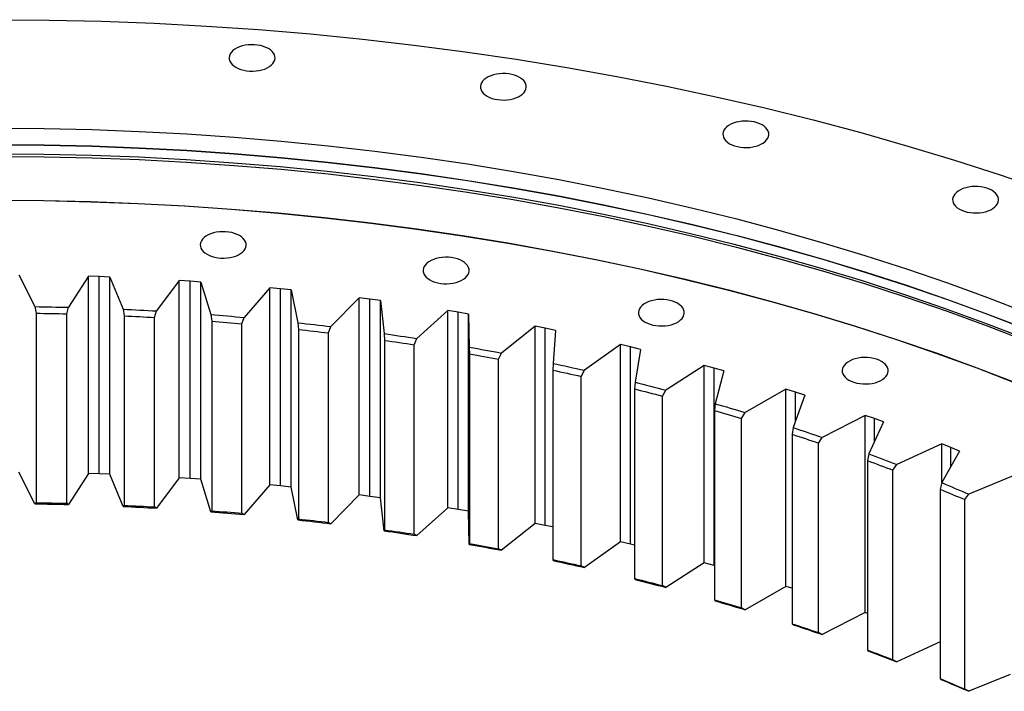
# Model space of a CAD drawing. Header units: millimetres. Extents: x -1621 to 15354, y 51780 to 65003.
# Tile 11 of 12: x 10079 to 10915, y 59000 to 59571. Entities that reach past the tile are written whole.
import ezdxf

# ---------------------------------------------------------------- set-up
doc = ezdxf.new("R2010")
doc.units = ezdxf.units.MM
doc.header["$LTSCALE"] = 50

msp = doc.modelspace()

# ---------------------------------------------------------------- linework, layer by layer
at = {"color": 7, "linetype": 'Continuous', "lineweight": 25}
for p, q in [((10078.15, 59353.88), (10091.84, 59326.9)), ((10137.23, 59352.72), (10120.38, 59326.34)), ((10146.41, 59352.43), (10137.23, 59352.72)), ((10137.23, 59185.33), (10137.23, 59352.72)), ((10155.57, 59352.06), (10146.41, 59352.43)), ((10146.41, 59185.04), (10146.41, 59352.43)), ((10155.57, 59352.06), (10166.7, 59324.69)), ((10155.57, 59184.67), (10155.57, 59352.06)), ((10214.46, 59349.04), (10195.13, 59323.23)), ((10223.59, 59348.46), (10214.46, 59349.04)), ((10214.46, 59181.65), (10214.46, 59349.04)), ((10232.71, 59347.81), (10223.59, 59348.46)), ((10223.59, 59181.07), (10223.59, 59348.46)), ((10232.71, 59347.81), (10241.23, 59320.13)), ((10232.71, 59180.42), (10232.71, 59347.81)), ((10291.23, 59342.93), (10269.49, 59317.77)), ((10300.29, 59342.07), (10291.23, 59342.93)), ((10291.23, 59175.54), (10291.23, 59342.93)), ((10309.33, 59341.13), (10300.29, 59342.07)), ((10300.29, 59174.68), (10300.29, 59342.07)), ((10309.33, 59341.13), (10315.22, 59313.22)), ((10309.33, 59173.74), (10309.33, 59341.13)), ((10367.3, 59334.41), (10343.21, 59309.98)), ((10376.27, 59333.26), (10367.3, 59334.41)), ((10367.3, 59167.02), (10367.3, 59334.41)), ((10385.21, 59332.04), (10376.27, 59333.26)), ((10376.27, 59165.87), (10376.27, 59333.26)), ((10385.21, 59332.04), (10388.45, 59303.99)), ((10385.21, 59164.65), (10385.21, 59332.04)), ((10091.84, 59326.9), (10093.03, 59321.31)), ((10093.03, 59321.31), (10093.03, 59160.45)), ((10118.92, 59320.8), (10120.38, 59326.34)), ((10118.92, 59159.94), (10118.92, 59320.8)), ((10166.7, 59324.69), (10167.66, 59319.06)), ((10167.66, 59319.06), (10167.66, 59158.21)), ((10193.47, 59317.74), (10195.13, 59323.23)), ((10241.23, 59320.13), (10241.97, 59314.47)), ((10442.45, 59323.51), (10416.09, 59299.87)), ((10451.3, 59322.08), (10442.45, 59323.51)), ((10442.45, 59156.12), (10442.45, 59323.51)), ((10460.11, 59320.58), (10451.3, 59322.08)), ((10451.3, 59154.69), (10451.3, 59322.08)), ((10460.11, 59320.58), (10460.69, 59292.46)), ((10460.11, 59153.19), (10460.11, 59320.58)), ((10193.47, 59156.88), (10193.47, 59317.74)), ((10241.97, 59314.47), (10241.97, 59153.61)), ((10267.61, 59312.34), (10269.49, 59317.77)), ((10267.61, 59151.48), (10267.61, 59312.34)), ((10315.22, 59313.22), (10315.73, 59307.55)), ((10315.73, 59307.55), (10315.73, 59146.69)), ((10341.14, 59304.6), (10343.21, 59309.98)), ((10341.14, 59143.74), (10341.14, 59304.6)), ((10388.45, 59303.99), (10388.73, 59298.3)), ((10516.46, 59310.25), (10487.9, 59287.48)), ((10525.16, 59308.55), (10516.46, 59310.25)), ((10516.46, 59142.86), (10516.46, 59310.25)), ((10533.82, 59306.77), (10525.16, 59308.55)), ((10525.16, 59141.16), (10525.16, 59308.55)), ((10533.82, 59306.77), (10531.74, 59278.68)), ((10388.73, 59298.3), (10388.73, 59137.44)), ((10413.82, 59294.56), (10416.09, 59299.87)), ((10413.82, 59133.7), (10413.82, 59294.56)), ((10589.11, 59294.68), (10558.44, 59272.84)), ((10597.63, 59292.7), (10589.11, 59294.68)), ((10589.11, 59127.29), (10589.11, 59294.68)), ((10460.69, 59292.46), (10460.74, 59286.77)), ((10460.74, 59286.77), (10460.74, 59125.91)), ((10485.44, 59282.25), (10487.9, 59287.48)), ((10606.11, 59290.66), (10597.63, 59292.7)), ((10597.63, 59125.31), (10597.63, 59292.7)), ((10606.11, 59290.66), (10601.38, 59262.67)), ((10485.44, 59121.39), (10485.44, 59282.25)), ((10531.74, 59278.68), (10531.56, 59272.99)), ((10531.56, 59272.99), (10531.56, 59112.13)), ((10555.79, 59267.69), (10558.44, 59272.84)), ((10660.17, 59276.85), (10627.48, 59256.01)), ((10668.5, 59274.6), (10660.17, 59276.85)), ((10660.17, 59109.46), (10660.17, 59276.85)), ((10676.77, 59272.29), (10668.5, 59274.6)), ((10668.5, 59107.21), (10668.5, 59274.6)), ((10676.77, 59272.29), (10669.39, 59244.5)), ((10555.79, 59106.83), (10555.79, 59267.69)), ((10601.38, 59262.67), (10600.97, 59257)), ((10600.97, 59257), (10600.97, 59096.14)), ((10624.66, 59250.94), (10627.48, 59256.01)), ((10729.44, 59256.8), (10694.83, 59237.02)), ((10737.54, 59254.29), (10729.44, 59256.8)), ((10729.44, 59089.41), (10729.44, 59256.8)), ((10745.58, 59251.72), (10737.54, 59254.29)), ((10624.66, 59090.08), (10624.66, 59250.94)), ((10669.39, 59244.5), (10668.76, 59238.84)), ((10745.58, 59251.72), (10735.59, 59224.21)), ((10668.76, 59238.84), (10668.76, 59077.98)), ((10691.85, 59232.05), (10694.83, 59237.02)), ((10691.85, 59071.19), (10691.85, 59232.05)), ((10796.72, 59234.59), (10760.28, 59215.93)), ((10804.57, 59231.84), (10796.72, 59234.59)), ((10796.72, 59067.2), (10796.72, 59234.59)), ((10812.35, 59229.02), (10799.77, 59201.86)), ((10812.35, 59229.02), (10804.57, 59231.84)), ((10735.59, 59224.21), (10734.73, 59218.57)), ((10734.73, 59218.57), (10734.73, 59057.71)), ((10757.14, 59211.06), (10760.28, 59215.93)), ((10757.14, 59050.2), (10757.14, 59211.06)), ((10861.79, 59210.3), (10823.64, 59192.82)), ((10869.36, 59207.3), (10861.79, 59210.3)), ((10861.79, 59177.6), (10861.79, 59210.3)), ((10876.87, 59204.24), (10861.74, 59177.52)), ((10876.87, 59204.24), (10869.36, 59207.3)), ((10799.77, 59201.86), (10798.69, 59196.25)), ((10798.69, 59196.25), (10798.69, 59035.39)), ((10091.84, 59159.51), (10078.15, 59186.49)), ((10137.23, 59185.33), (10120.38, 59158.95)), ((10146.41, 59185.04), (10137.23, 59185.33)), ((10820.35, 59188.04), (10823.64, 59192.82)), ((10820.35, 59027.19), (10820.35, 59188.04)), ((10155.57, 59184.67), (10146.41, 59185.04)), ((10166.7, 59157.3), (10155.57, 59184.67)), ((10214.46, 59181.65), (10195.13, 59155.84)), ((10223.59, 59181.07), (10214.46, 59181.65)), ((10232.71, 59180.42), (10223.59, 59181.07)), ((10241.23, 59152.74), (10232.71, 59180.42)), ((10861.74, 59177.52), (10860.43, 59171.95)), ((10924.46, 59183.99), (10884.72, 59167.74)), ((10291.23, 59175.54), (10269.49, 59150.38)), ((10300.29, 59174.68), (10291.23, 59175.54)), ((10309.33, 59173.74), (10300.29, 59174.68)), ((10315.22, 59145.83), (10309.33, 59173.74)), ((10860.43, 59171.95), (10860.43, 59011.09)), ((10093.03, 59160.45), (10091.84, 59159.51)), ((10367.3, 59167.02), (10343.21, 59142.58)), ((10376.27, 59165.87), (10367.3, 59167.02)), ((10385.21, 59164.65), (10376.27, 59165.87)), ((10388.45, 59136.6), (10385.21, 59164.65)), ((10881.29, 59163.07), (10884.72, 59167.74)), ((10881.29, 59002.21), (10881.29, 59163.07)), ((10120.38, 59158.95), (10118.92, 59159.94)), ((10167.66, 59158.21), (10166.7, 59157.3)), ((10195.13, 59155.84), (10193.47, 59156.88)), ((10241.97, 59153.61), (10241.23, 59152.74)), ((10442.45, 59156.12), (10416.09, 59132.48)), ((10451.3, 59154.69), (10442.45, 59156.12)), ((10460.11, 59153.19), (10451.3, 59154.69)), ((10460.69, 59125.07), (10460.11, 59153.19)), ((10269.49, 59150.38), (10267.61, 59151.48)), ((10315.73, 59146.69), (10315.22, 59145.83)), ((10343.21, 59142.58), (10341.14, 59143.74)), ((10388.73, 59137.44), (10388.45, 59136.6)), ((10516.46, 59142.86), (10487.9, 59120.09)), ((10525.16, 59141.16), (10516.46, 59142.86)), ((10531.56, 59139.84), (10525.16, 59141.16)), ((10416.09, 59132.48), (10413.82, 59133.7)), ((10589.11, 59127.29), (10558.44, 59105.45)), ((10597.63, 59125.31), (10589.11, 59127.29)), ((10460.74, 59125.91), (10460.69, 59125.07)), ((10487.9, 59120.09), (10485.44, 59121.39)), ((10600.97, 59124.51), (10597.63, 59125.31)), ((10531.56, 59112.13), (10531.74, 59111.29)), ((10558.44, 59105.45), (10555.79, 59106.83)), ((10660.17, 59109.46), (10627.48, 59088.61)), ((10668.5, 59107.21), (10660.17, 59109.46)), ((10668.76, 59107.14), (10668.5, 59107.21)), ((10600.97, 59096.14), (10601.38, 59095.28)), ((10627.48, 59088.61), (10624.66, 59090.08)), ((10729.44, 59089.41), (10694.83, 59069.63)), ((10734.73, 59087.77), (10729.44, 59089.41)), ((10668.76, 59077.98), (10669.39, 59077.11)), ((10694.83, 59069.63), (10691.85, 59071.19)), ((10796.72, 59067.2), (10760.28, 59048.54)), ((10798.69, 59066.51), (10796.72, 59067.2)), ((10734.73, 59057.71), (10735.59, 59056.81)), ((10760.28, 59048.54), (10757.14, 59050.2)), ((10798.69, 59035.39), (10799.77, 59034.47)), ((10860.43, 59042.29), (10823.64, 59025.43)), ((10823.64, 59025.43), (10820.35, 59027.19)), ((10860.43, 59011.09), (10861.74, 59010.13)), ((10919.79, 59014.69), (10884.72, 59000.35)), ((10884.72, 59000.35), (10881.29, 59002.21))]:
    msp.add_line(p, q, dxfattribs=at)
at = {"color": 82, "linetype": 'Continuous', "lineweight": 25}
for p, q in [((10737.54, 59229.58), (10737.54, 59254.29)), ((10804.57, 59212.21), (10804.57, 59231.84)), ((10869.36, 59190.99), (10869.36, 59207.3))]:
    msp.add_line(p, q, dxfattribs=at)
at = {"color": 7, "linetype": 'Continuous', "lineweight": 25, "flags": 128}
for points in [[(10059.27, 59570.51), (10103.89, 59570.18), (10148.48, 59569.16), (10193, 59567.48), (10237.44, 59565.12), (10281.75, 59562.09), (10325.91, 59558.4), (10369.89, 59554.04), (10413.66, 59549.01), (10457.18, 59543.33), (10500.43, 59536.98), (10543.37, 59529.99), (10585.99, 59522.35), (10628.24, 59514.07), (10670.11, 59505.16), (10711.55, 59495.61), (10752.55, 59485.44), (10793.08, 59474.66), (10833.1, 59463.26), (10872.59, 59451.27), (10911.52, 59438.68), (10949.87, 59425.51)], [(10262.48, 59530.1), (10264.49, 59529.09), (10266.71, 59528.24), (10269.12, 59527.58), (10271.65, 59527.12), (10274.28, 59526.86), (10276.94, 59526.81), (10279.58, 59526.96), (10282.17, 59527.33), (10284.65, 59527.89), (10286.97, 59528.64), (10289.09, 59529.57), (10290.97, 59530.66), (10292.58, 59531.88), (10293.88, 59533.22), (10294.86, 59534.65), (10295.49, 59536.14), (10295.76, 59537.67), (10295.67, 59539.21), (10295.22, 59540.72), (10294.41, 59542.19), (10293.27, 59543.57), (10291.81, 59544.86), (10290.06, 59546.02), (10288.05, 59547.03), (10285.83, 59547.87), (10283.42, 59548.53), (10280.89, 59548.99), (10278.26, 59549.25), (10275.6, 59549.31), (10272.96, 59549.15), (10270.37, 59548.79), (10267.9, 59548.22), (10265.58, 59547.47), (10263.45, 59546.54), (10261.57, 59545.45), (10259.96, 59544.23), (10258.66, 59542.89), (10257.68, 59541.46), (10257.05, 59539.97), (10256.78, 59538.44), (10256.87, 59536.91), (10257.32, 59535.39), (10258.13, 59533.93), (10259.27, 59532.54), (10260.73, 59531.25), (10262.48, 59530.1)], [(10475.77, 59505.6), (10477.77, 59504.59), (10480, 59503.75), (10482.4, 59503.09), (10484.94, 59502.63), (10487.56, 59502.37), (10490.22, 59502.31), (10492.87, 59502.47), (10495.46, 59502.83), (10497.93, 59503.4), (10500.25, 59504.15), (10502.37, 59505.08), (10504.25, 59506.17), (10505.86, 59507.39), (10507.17, 59508.73), (10508.14, 59510.16), (10508.77, 59511.65), (10509.05, 59513.18), (10508.96, 59514.72), (10508.5, 59516.23), (10507.7, 59517.69), (10506.55, 59519.08), (10505.1, 59520.37), (10503.35, 59521.52), (10501.34, 59522.53), (10499.11, 59523.38), (10496.71, 59524.04), (10494.17, 59524.5), (10491.55, 59524.76), (10488.89, 59524.82), (10486.24, 59524.66), (10483.66, 59524.29), (10481.18, 59523.73), (10478.86, 59522.98), (10476.74, 59522.05), (10474.86, 59520.96), (10473.25, 59519.74), (10471.95, 59518.4), (10470.97, 59516.97), (10470.34, 59515.48), (10470.07, 59513.95), (10470.16, 59512.41), (10470.61, 59510.9), (10471.42, 59509.43), (10472.56, 59508.05), (10474.02, 59506.76), (10475.77, 59505.6)], [(10059.27, 59478.44), (10099.71, 59478.13), (10140.13, 59477.21), (10180.49, 59475.69), (10220.77, 59473.55), (10260.93, 59470.81), (10300.96, 59467.45), (10340.82, 59463.5), (10380.49, 59458.95), (10419.94, 59453.79), (10459.15, 59448.04), (10498.07, 59441.71), (10536.7, 59434.78), (10575, 59427.28), (10612.95, 59419.2), (10650.52, 59410.54), (10687.68, 59401.33), (10724.41, 59391.55), (10760.69, 59381.22), (10796.48, 59370.35), (10831.77, 59358.94), (10866.53, 59347), (10900.74, 59334.54), (10934.37, 59321.57)], [(10681.69, 59465.25), (10683.7, 59464.24), (10685.92, 59463.4), (10688.33, 59462.74), (10690.86, 59462.27), (10693.49, 59462.01), (10696.15, 59461.96), (10698.8, 59462.12), (10701.38, 59462.48), (10703.86, 59463.05), (10706.18, 59463.8), (10708.3, 59464.73), (10710.18, 59465.81), (10711.79, 59467.04), (10713.09, 59468.38), (10714.07, 59469.81), (10714.7, 59471.3), (10714.97, 59472.83), (10714.88, 59474.36), (10714.43, 59475.88), (10713.62, 59477.34), (10712.48, 59478.73), (10711.02, 59480.01), (10709.27, 59481.17), (10707.26, 59482.18), (10705.04, 59483.02), (10702.64, 59483.68), (10700.1, 59484.15), (10697.48, 59484.41), (10694.82, 59484.46), (10692.17, 59484.3), (10689.58, 59483.94), (10687.11, 59483.38), (10684.79, 59482.62), (10682.67, 59481.7), (10680.78, 59480.61), (10679.18, 59479.39), (10677.87, 59478.05), (10676.9, 59476.62), (10676.27, 59475.12), (10675.99, 59473.6), (10676.08, 59472.06), (10676.54, 59470.55), (10677.34, 59469.08), (10678.48, 59467.69), (10679.94, 59466.41), (10681.69, 59465.25)], [(10059.27, 59464.51), (10099.71, 59464.21), (10140.13, 59463.29), (10180.49, 59461.76), (10220.77, 59459.63), (10260.93, 59456.88), (10300.96, 59453.53), (10340.82, 59449.58), (10380.49, 59445.02), (10419.94, 59439.87), (10459.15, 59434.12), (10498.07, 59427.78), (10536.7, 59420.86), (10575, 59413.35), (10612.95, 59405.27), (10650.52, 59396.62), (10687.68, 59387.4), (10724.41, 59377.63), (10760.69, 59367.3), (10796.48, 59356.43), (10831.77, 59345.02), (10866.53, 59333.08), (10900.74, 59320.62), (10934.37, 59307.65)], [(10059.27, 59464.31), (10099.71, 59464), (10140.13, 59463.09), (10180.49, 59461.56), (10220.77, 59459.42), (10260.93, 59456.68), (10300.96, 59453.33), (10340.82, 59449.37), (10380.49, 59444.82), (10419.94, 59439.66), (10459.15, 59433.92), (10498.07, 59427.58), (10536.7, 59420.66), (10575, 59413.15), (10612.95, 59405.07), (10650.52, 59396.42), (10687.68, 59387.2), (10724.41, 59377.42), (10760.69, 59367.1), (10796.48, 59356.22), (10831.77, 59344.82), (10866.53, 59332.88), (10900.74, 59320.42), (10934.37, 59307.44)], [(10059.27, 59456.73), (10099.58, 59456.42), (10139.87, 59455.51), (10180.1, 59453.99), (10220.24, 59451.86), (10260.28, 59449.12), (10300.18, 59445.78), (10339.91, 59441.84), (10379.45, 59437.3), (10418.78, 59432.16), (10457.85, 59426.43), (10496.65, 59420.12), (10535.16, 59413.22), (10573.33, 59405.73), (10611.16, 59397.68), (10648.6, 59389.05), (10685.65, 59379.87), (10722.26, 59370.12), (10758.42, 59359.83), (10794.1, 59348.99), (10829.27, 59337.62), (10863.92, 59325.72), (10898.01, 59313.3), (10931.54, 59300.37)], [(10059.27, 59454.47), (10099.7, 59454.16), (10140.1, 59453.25), (10180.45, 59451.72), (10220.71, 59449.58), (10260.87, 59446.84), (10300.88, 59443.49), (10340.73, 59439.54), (10380.39, 59434.98), (10419.83, 59429.83), (10459.02, 59424.09), (10497.93, 59417.75), (10536.55, 59410.83), (10574.84, 59403.33), (10612.77, 59395.25), (10650.33, 59386.6), (10687.48, 59377.38), (10724.2, 59367.61), (10760.46, 59357.29), (10796.24, 59346.42), (10831.52, 59335.01), (10866.27, 59323.08), (10900.47, 59310.62), (10934.09, 59297.65)], [(10876.73, 59409.73), (10878.74, 59408.72), (10880.96, 59407.87), (10883.37, 59407.21), (10885.9, 59406.75), (10888.53, 59406.49), (10891.19, 59406.44), (10893.83, 59406.59), (10896.42, 59406.96), (10898.9, 59407.52), (10901.22, 59408.27), (10903.34, 59409.2), (10905.22, 59410.29), (10906.83, 59411.51), (10908.13, 59412.85), (10909.11, 59414.28), (10909.74, 59415.77), (10910.01, 59417.3), (10909.92, 59418.84), (10909.47, 59420.35), (10908.66, 59421.82), (10907.52, 59423.2), (10906.06, 59424.49), (10904.31, 59425.65), (10902.3, 59426.66), (10900.08, 59427.5), (10897.67, 59428.16), (10895.14, 59428.62), (10892.51, 59428.88), (10889.85, 59428.94), (10887.21, 59428.78), (10884.62, 59428.42), (10882.15, 59427.85), (10879.83, 59427.1), (10877.71, 59426.17), (10875.82, 59425.08), (10874.22, 59423.86), (10872.91, 59422.52), (10871.93, 59421.09), (10871.3, 59419.6), (10871.03, 59418.07), (10871.12, 59416.53), (10871.58, 59415.02), (10872.38, 59413.56), (10873.52, 59412.17), (10874.98, 59410.88), (10876.73, 59409.73)], [(10059.27, 59417.32), (10099.28, 59417.02), (10139.25, 59416.11), (10179.18, 59414.6), (10219.02, 59412.49), (10258.75, 59409.78), (10298.34, 59406.46), (10337.77, 59402.55), (10377.01, 59398.04), (10416.03, 59392.95), (10454.81, 59387.26), (10493.32, 59380.99), (10531.53, 59374.14), (10569.41, 59366.72), (10606.95, 59358.73), (10644.11, 59350.17), (10680.87, 59341.05), (10717.2, 59331.38), (10753.08, 59321.17), (10788.49, 59310.41), (10823.4, 59299.13), (10857.78, 59287.32), (10891.62, 59274.99), (10924.88, 59262.16)], [(10059.27, 59417.18), (10099.27, 59416.88), (10139.24, 59415.97), (10179.16, 59414.46), (10218.99, 59412.35), (10258.71, 59409.63), (10298.3, 59406.32), (10337.73, 59402.41), (10376.96, 59397.9), (10415.98, 59392.81), (10454.75, 59387.12), (10493.25, 59380.85), (10531.45, 59374.01), (10569.33, 59366.58), (10606.86, 59358.59), (10644.01, 59350.03), (10680.76, 59340.92), (10717.09, 59331.25), (10752.97, 59321.04), (10788.37, 59310.28), (10823.27, 59299), (10857.65, 59287.19), (10891.48, 59274.87), (10924.74, 59262.04)], [(10238.01, 59371.34), (10240.01, 59370.33), (10242.24, 59369.49), (10244.64, 59368.83), (10247.18, 59368.36), (10249.8, 59368.1), (10252.46, 59368.05), (10255.11, 59368.21), (10257.7, 59368.57), (10260.17, 59369.13), (10262.49, 59369.89), (10264.61, 59370.81), (10266.49, 59371.9), (10268.1, 59373.12), (10269.41, 59374.46), (10270.38, 59375.89), (10271.01, 59377.39), (10271.29, 59378.91), (10271.19, 59380.45), (10270.74, 59381.96), (10269.94, 59383.43), (10268.79, 59384.82), (10267.33, 59386.1), (10265.59, 59387.26), (10263.58, 59388.27), (10261.35, 59389.11), (10258.95, 59389.77), (10256.41, 59390.24), (10253.79, 59390.5), (10251.13, 59390.55), (10248.48, 59390.39), (10245.9, 59390.03), (10243.42, 59389.46), (10241.1, 59388.71), (10238.98, 59387.78), (10237.1, 59386.7), (10235.49, 59385.47), (10234.19, 59384.13), (10233.21, 59382.7), (10232.58, 59381.21), (10232.31, 59379.68), (10232.4, 59378.15), (10232.85, 59376.63), (10233.66, 59375.17), (10234.8, 59373.78), (10236.26, 59372.5), (10238.01, 59371.34)], [(10427.24, 59349.61), (10429.25, 59348.6), (10431.47, 59347.76), (10433.88, 59347.1), (10436.41, 59346.63), (10439.03, 59346.37), (10441.69, 59346.32), (10444.34, 59346.48), (10446.93, 59346.84), (10449.4, 59347.4), (10451.72, 59348.16), (10453.84, 59349.08), (10455.73, 59350.17), (10457.33, 59351.4), (10458.64, 59352.73), (10459.62, 59354.16), (10460.25, 59355.66), (10460.52, 59357.18), (10460.43, 59358.72), (10459.97, 59360.23), (10459.17, 59361.7), (10458.03, 59363.09), (10456.57, 59364.37), (10454.82, 59365.53), (10452.81, 59366.54), (10450.59, 59367.38), (10448.18, 59368.04), (10445.65, 59368.51), (10443.02, 59368.77), (10440.36, 59368.82), (10437.72, 59368.66), (10435.13, 59368.3), (10432.65, 59367.74), (10430.33, 59366.98), (10428.21, 59366.05), (10426.33, 59364.97), (10424.72, 59363.74), (10423.42, 59362.4), (10422.44, 59360.97), (10421.81, 59359.48), (10421.54, 59357.95), (10421.63, 59356.42), (10422.08, 59354.9), (10422.89, 59353.44), (10424.03, 59352.05), (10425.49, 59350.77), (10427.24, 59349.61)], [(10609.94, 59313.81), (10611.95, 59312.8), (10614.17, 59311.95), (10616.58, 59311.29), (10619.11, 59310.83), (10621.73, 59310.57), (10624.39, 59310.52), (10627.04, 59310.67), (10629.63, 59311.04), (10632.1, 59311.6), (10634.42, 59312.35), (10636.54, 59313.28), (10638.43, 59314.37), (10640.03, 59315.59), (10641.34, 59316.93), (10642.32, 59318.36), (10642.95, 59319.85), (10643.22, 59321.38), (10643.13, 59322.92), (10642.67, 59324.43), (10641.87, 59325.9), (10640.73, 59327.28), (10639.27, 59328.57), (10637.52, 59329.73), (10635.51, 59330.74), (10633.29, 59331.58), (10630.88, 59332.24), (10628.35, 59332.7), (10625.72, 59332.97), (10623.06, 59333.02), (10620.42, 59332.86), (10617.83, 59332.5), (10615.35, 59331.93), (10613.03, 59331.18), (10610.91, 59330.25), (10609.03, 59329.17), (10607.42, 59327.94), (10606.12, 59326.6), (10605.14, 59325.17), (10604.51, 59323.68), (10604.24, 59322.15), (10604.33, 59320.62), (10604.78, 59319.1), (10605.59, 59317.64), (10606.73, 59316.25), (10608.19, 59314.96), (10609.94, 59313.81)], [(10091.84, 59326.9), (10095.41, 59326.85), (10098.98, 59326.79), (10102.55, 59326.73), (10106.11, 59326.66), (10109.68, 59326.59), (10113.24, 59326.51), (10116.81, 59326.43), (10120.38, 59326.34)], [(10093.03, 59321.31), (10096.26, 59321.26), (10099.5, 59321.21), (10102.74, 59321.15), (10105.98, 59321.09), (10109.21, 59321.02), (10112.45, 59320.95), (10115.69, 59320.88), (10118.92, 59320.8)], [(10166.7, 59324.69), (10170.26, 59324.53), (10173.81, 59324.36), (10177.37, 59324.18), (10180.92, 59324), (10184.48, 59323.82), (10188.03, 59323.63), (10191.58, 59323.43), (10195.13, 59323.23)], [(10167.66, 59319.06), (10170.89, 59318.91), (10174.11, 59318.76), (10177.34, 59318.6), (10180.57, 59318.44), (10183.79, 59318.27), (10187.02, 59318.1), (10190.24, 59317.92), (10193.47, 59317.74)], [(10241.23, 59320.13), (10244.77, 59319.85), (10248.3, 59319.57), (10251.84, 59319.28), (10255.37, 59318.99), (10258.9, 59318.69), (10262.43, 59318.39), (10265.96, 59318.08), (10269.49, 59317.77)], [(10241.97, 59314.47), (10245.18, 59314.22), (10248.38, 59313.97), (10251.59, 59313.7), (10254.8, 59313.44), (10258, 59313.17), (10261.21, 59312.9), (10264.41, 59312.62), (10267.61, 59312.34)], [(10315.22, 59313.22), (10318.73, 59312.83), (10322.23, 59312.44), (10325.73, 59312.04), (10329.23, 59311.64), (10332.73, 59311.23), (10336.23, 59310.82), (10339.72, 59310.4), (10343.21, 59309.98)], [(10315.73, 59307.55), (10318.91, 59307.19), (10322.09, 59306.84), (10325.27, 59306.47), (10328.44, 59306.11), (10331.62, 59305.74), (10334.79, 59305.36), (10337.96, 59304.99), (10341.14, 59304.6)], [(10388.45, 59303.99), (10391.91, 59303.49), (10395.37, 59302.99), (10398.83, 59302.48), (10402.29, 59301.97), (10405.74, 59301.45), (10409.19, 59300.93), (10412.64, 59300.4), (10416.09, 59299.87)], [(10388.73, 59298.3), (10391.87, 59297.85), (10395.01, 59297.39), (10398.15, 59296.93), (10401.29, 59296.47), (10404.42, 59296), (10407.56, 59295.52), (10410.69, 59295.05), (10413.82, 59294.56)], [(10460.69, 59292.46), (10464.1, 59291.86), (10467.51, 59291.25), (10470.92, 59290.63), (10474.32, 59290.01), (10477.72, 59289.39), (10481.12, 59288.76), (10484.51, 59288.12), (10487.9, 59287.48)], [(10460.74, 59286.77), (10463.84, 59286.22), (10466.93, 59285.67), (10470.02, 59285.11), (10473.11, 59284.54), (10476.2, 59283.98), (10479.28, 59283.4), (10482.36, 59282.83), (10485.44, 59282.25)], [(10531.74, 59278.68), (10535.09, 59277.97), (10538.43, 59277.25), (10541.78, 59276.53), (10545.11, 59275.8), (10548.45, 59275.07), (10551.78, 59274.33), (10555.11, 59273.59), (10558.44, 59272.84)], [(10782.98, 59264.54), (10784.99, 59263.53), (10787.21, 59262.69), (10789.62, 59262.03), (10792.15, 59261.57), (10794.78, 59261.31), (10797.44, 59261.25), (10800.08, 59261.41), (10802.67, 59261.77), (10805.15, 59262.34), (10807.47, 59263.09), (10809.59, 59264.02), (10811.47, 59265.11), (10813.08, 59266.33), (10814.38, 59267.67), (10815.36, 59269.1), (10815.99, 59270.59), (10816.26, 59272.12), (10816.17, 59273.66), (10815.72, 59275.17), (10814.91, 59276.63), (10813.77, 59278.02), (10812.31, 59279.31), (10810.56, 59280.46), (10808.55, 59281.47), (10806.33, 59282.32), (10803.92, 59282.98), (10801.39, 59283.44), (10798.76, 59283.7), (10796.1, 59283.75), (10793.46, 59283.6), (10790.87, 59283.23), (10788.4, 59282.67), (10786.08, 59281.92), (10783.96, 59280.99), (10782.07, 59279.9), (10780.47, 59278.68), (10779.16, 59277.34), (10778.18, 59275.91), (10777.55, 59274.42), (10777.28, 59272.89), (10777.37, 59271.35), (10777.83, 59269.84), (10778.63, 59268.37), (10779.77, 59266.99), (10781.23, 59265.7), (10782.98, 59264.54)], [(10531.56, 59272.99), (10534.6, 59272.34), (10537.63, 59271.69), (10540.67, 59271.03), (10543.7, 59270.37), (10546.73, 59269.71), (10549.75, 59269.04), (10552.77, 59268.37), (10555.79, 59267.69)], [(10601.38, 59262.67), (10604.65, 59261.86), (10607.92, 59261.04), (10611.19, 59260.21), (10614.46, 59259.38), (10617.72, 59258.54), (10620.98, 59257.7), (10624.23, 59256.86), (10627.48, 59256.01)], [(10600.97, 59257), (10603.94, 59256.25), (10606.91, 59255.51), (10609.88, 59254.76), (10612.84, 59254), (10615.8, 59253.24), (10618.76, 59252.48), (10621.71, 59251.71), (10624.66, 59250.94)], [(10669.39, 59244.5), (10672.59, 59243.58), (10675.78, 59242.66), (10678.96, 59241.73), (10682.15, 59240.8), (10685.32, 59239.86), (10688.5, 59238.92), (10691.67, 59237.97), (10694.83, 59237.02)], [(10668.76, 59238.84), (10671.66, 59238), (10674.55, 59237.16), (10677.44, 59236.32), (10680.33, 59235.47), (10683.21, 59234.62), (10686.09, 59233.77), (10688.97, 59232.91), (10691.85, 59232.05)], [(10735.59, 59224.21), (10738.69, 59223.19), (10741.79, 59222.17), (10744.89, 59221.14), (10747.97, 59220.11), (10751.06, 59219.07), (10754.14, 59218.03), (10757.21, 59216.98), (10760.28, 59215.93)], [(10734.73, 59218.57), (10737.54, 59217.64), (10740.36, 59216.71), (10743.16, 59215.78), (10745.97, 59214.84), (10748.77, 59213.9), (10751.56, 59212.96), (10754.35, 59212.01), (10757.14, 59211.06)], [(10798.69, 59196.25), (10801.41, 59195.24), (10804.13, 59194.22), (10806.84, 59193.2), (10809.55, 59192.18), (10812.26, 59191.15), (10814.96, 59190.12), (10817.66, 59189.08), (10820.35, 59188.04)], [(10799.77, 59201.86), (10802.77, 59200.74), (10805.77, 59199.62), (10808.76, 59198.5), (10811.75, 59197.37), (10814.73, 59196.24), (10817.7, 59195.1), (10820.68, 59193.96), (10823.64, 59192.82)], [(10861.74, 59177.52), (10864.63, 59176.31), (10867.52, 59175.1), (10870.4, 59173.88), (10873.27, 59172.66), (10876.14, 59171.44), (10879.01, 59170.21), (10881.87, 59168.98), (10884.72, 59167.74)], [(10860.43, 59171.95), (10863.06, 59170.85), (10865.68, 59169.75), (10868.29, 59168.65), (10870.9, 59167.54), (10873.51, 59166.43), (10876.11, 59165.31), (10878.7, 59164.19), (10881.29, 59163.07)], [(10093.03, 59160.45), (10096.26, 59160.4), (10099.5, 59160.35), (10102.74, 59160.29), (10105.98, 59160.23), (10109.21, 59160.16), (10112.45, 59160.09), (10115.69, 59160.02), (10118.92, 59159.94)], [(10091.84, 59159.51), (10095.41, 59159.46), (10098.98, 59159.4), (10102.55, 59159.34), (10106.11, 59159.27), (10109.68, 59159.2), (10113.24, 59159.12), (10116.81, 59159.04), (10120.38, 59158.95)], [(10166.7, 59157.3), (10170.26, 59157.14), (10173.81, 59156.97), (10177.37, 59156.79), (10180.92, 59156.61), (10184.48, 59156.43), (10188.03, 59156.24), (10191.58, 59156.04), (10195.13, 59155.84)], [(10167.66, 59158.21), (10170.89, 59158.06), (10174.11, 59157.9), (10177.34, 59157.74), (10180.57, 59157.58), (10183.79, 59157.41), (10187.02, 59157.24), (10190.24, 59157.06), (10193.47, 59156.88)], [(10241.23, 59152.74), (10244.77, 59152.46), (10248.3, 59152.18), (10251.84, 59151.89), (10255.37, 59151.6), (10258.9, 59151.3), (10262.43, 59151), (10265.96, 59150.69), (10269.49, 59150.38)], [(10241.97, 59153.61), (10245.18, 59153.36), (10248.38, 59153.11), (10251.59, 59152.85), (10254.8, 59152.58), (10258, 59152.31), (10261.21, 59152.04), (10264.41, 59151.76), (10267.61, 59151.48)], [(10315.22, 59145.83), (10318.73, 59145.44), (10322.23, 59145.05), (10325.73, 59144.65), (10329.23, 59144.25), (10332.73, 59143.84), (10336.23, 59143.43), (10339.72, 59143.01), (10343.21, 59142.58)], [(10315.73, 59146.69), (10318.91, 59146.33), (10322.09, 59145.98), (10325.27, 59145.62), (10328.44, 59145.25), (10331.62, 59144.88), (10334.79, 59144.51), (10337.96, 59144.13), (10341.14, 59143.74)], [(10388.45, 59136.6), (10391.91, 59136.1), (10395.37, 59135.6), (10398.83, 59135.09), (10402.29, 59134.58), (10405.74, 59134.06), (10409.19, 59133.54), (10412.64, 59133.01), (10416.09, 59132.48)], [(10388.73, 59137.44), (10391.87, 59136.99), (10395.01, 59136.54), (10398.15, 59136.07), (10401.29, 59135.61), (10404.42, 59135.14), (10407.56, 59134.67), (10410.69, 59134.19), (10413.82, 59133.7)], [(10460.69, 59125.07), (10464.1, 59124.47), (10467.51, 59123.86), (10470.92, 59123.24), (10474.32, 59122.62), (10477.72, 59122), (10481.12, 59121.36), (10484.51, 59120.73), (10487.9, 59120.09)], [(10460.74, 59125.91), (10463.84, 59125.36), (10466.93, 59124.81), (10470.02, 59124.25), (10473.11, 59123.69), (10476.2, 59123.12), (10479.28, 59122.55), (10482.36, 59121.97), (10485.44, 59121.39)], [(10531.56, 59112.13), (10534.6, 59111.48), (10537.63, 59110.83), (10540.67, 59110.18), (10543.7, 59109.52), (10546.73, 59108.85), (10549.75, 59108.18), (10552.77, 59107.51), (10555.79, 59106.83)], [(10531.74, 59111.29), (10535.09, 59110.58), (10538.43, 59109.86), (10541.78, 59109.14), (10545.11, 59108.41), (10548.45, 59107.68), (10551.78, 59106.94), (10555.11, 59106.2), (10558.44, 59105.45)], [(10600.97, 59096.14), (10603.94, 59095.39), (10606.91, 59094.65), (10609.88, 59093.9), (10612.84, 59093.14), (10615.8, 59092.38), (10618.76, 59091.62), (10621.71, 59090.85), (10624.66, 59090.08)], [(10601.38, 59095.28), (10604.65, 59094.47), (10607.92, 59093.65), (10611.19, 59092.82), (10614.46, 59091.99), (10617.72, 59091.15), (10620.98, 59090.31), (10624.23, 59089.47), (10627.48, 59088.61)], [(10668.76, 59077.98), (10671.66, 59077.14), (10674.55, 59076.3), (10677.44, 59075.46), (10680.33, 59074.61), (10683.21, 59073.76), (10686.09, 59072.91), (10688.97, 59072.05), (10691.85, 59071.19)], [(10669.39, 59077.11), (10672.59, 59076.19), (10675.78, 59075.27), (10678.96, 59074.34), (10682.15, 59073.4), (10685.32, 59072.47), (10688.5, 59071.52), (10691.67, 59070.58), (10694.83, 59069.63)], [(10734.73, 59057.71), (10737.54, 59056.78), (10740.36, 59055.85), (10743.16, 59054.92), (10745.97, 59053.98), (10748.77, 59053.04), (10751.56, 59052.1), (10754.35, 59051.15), (10757.14, 59050.2)], [(10735.59, 59056.81), (10738.69, 59055.8), (10741.79, 59054.77), (10744.89, 59053.75), (10747.97, 59052.72), (10751.06, 59051.68), (10754.14, 59050.64), (10757.21, 59049.59), (10760.28, 59048.54)], [(10798.69, 59035.39), (10801.41, 59034.38), (10804.13, 59033.36), (10806.84, 59032.34), (10809.55, 59031.32), (10812.26, 59030.29), (10814.96, 59029.26), (10817.66, 59028.22), (10820.35, 59027.19)], [(10799.77, 59034.47), (10802.77, 59033.35), (10805.77, 59032.23), (10808.76, 59031.11), (10811.75, 59029.98), (10814.73, 59028.85), (10817.7, 59027.71), (10820.68, 59026.57), (10823.64, 59025.43)], [(10860.43, 59011.09), (10863.06, 59009.99), (10865.68, 59008.89), (10868.29, 59007.79), (10870.9, 59006.68), (10873.51, 59005.57), (10876.11, 59004.45), (10878.7, 59003.33), (10881.29, 59002.21)], [(10861.74, 59010.13), (10864.63, 59008.92), (10867.52, 59007.71), (10870.4, 59006.49), (10873.27, 59005.27), (10876.14, 59004.05), (10879.01, 59002.82), (10881.87, 59001.59), (10884.72, 59000.35)]]:
    msp.add_lwpolyline(points, dxfattribs=at)

doc.saveas('drawing.dxf')
